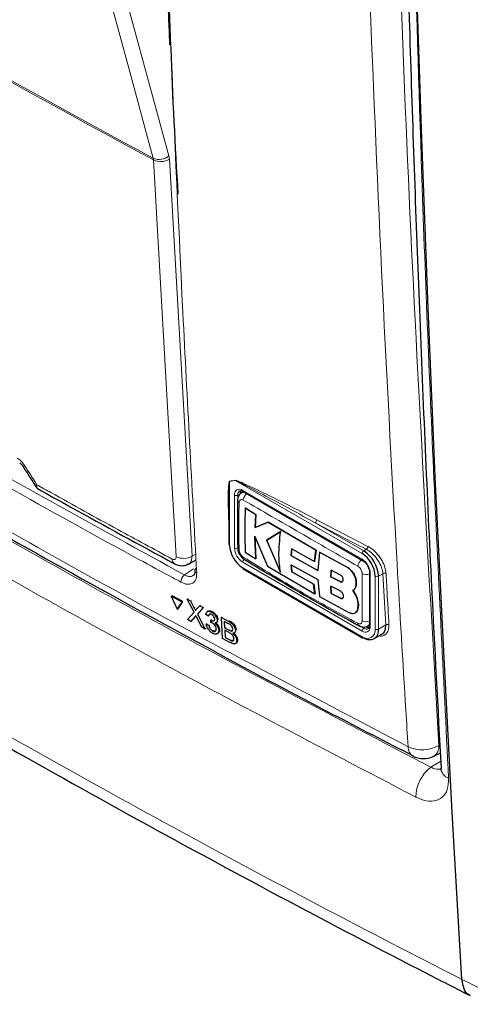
# Paper-space layout 'Blatt4' of a CAD drawing. Header units: millimetres. Extents: x 5 to 418, y 2 to 292.
# Tile 4 of 72: x 87 to 103, y 112 to 146. Entities that reach past the tile are written whole.
import ezdxf

# ---------------------------------------------------------------- set-up
doc = ezdxf.new("R2010")
doc.units = ezdxf.units.MM

psp = doc.layouts.new('Blatt4')

# ---------------------------------------------------------------- linework, layer by layer
at = {"color": 7, "linetype": 'Continuous', "lineweight": 18}
for p, q in [((91.883, 140.794), (91.874, 140.853)), ((92.433, 140.817), (92.415, 140.935)), ((92.433, 140.817), (93.213, 127.087)), ((94.709, 129.704), (94.514, 129.672)), ((94.514, 129.672), (94.514, 127.465)), ((99.096, 127.171), (94.709, 129.704)), ((94.684, 127.367), (94.684, 129.196)), ((94.882, 129.245), (94.797, 129.196)), ((94.797, 129.196), (94.797, 127.367)), ((94.966, 129.359), (99.096, 126.975)), ((97.473, 128.239), (99.153, 127.269)), ((93.213, 127.087), (93.344, 127.158)), ((99.153, 127.269), (99.24, 127.32)), ((99.096, 124.493), (94.966, 126.877)), ((92.952, 126.436), (93.259, 126.651)), ((94.966, 126.681), (99.096, 124.297)), ((98.573, 126.706), (98.575, 126.707)), ((99.379, 126.486), (99.379, 124.657)), ((99.816, 126.477), (99.662, 126.388)), ((99.915, 124.705), (99.816, 126.477)), ((98.336, 126.202), (98.339, 126.203)), ((99.549, 124.559), (99.549, 126.388)), ((99.662, 126.388), (99.662, 124.559)), ((98.345, 125.63), (98.348, 125.632)), ((93.292, 125.287), (93.319, 125.306)), ((93.318, 124.991), (93.344, 125.009)), ((94.481, 124.826), (94.507, 124.845)), ((99.662, 124.559), (99.915, 124.705)), ((94.48, 124.53), (94.507, 124.548)), ((99.055, 124.648), (99.153, 124.591)), ((99.237, 124.64), (99.153, 124.591)), ((94.52, 124.185), (94.546, 124.203)), ((101.477, 119.779), (101.814, 119.987))]:
    psp.add_line(p, q, dxfattribs=at)
at = {"color": 7, "linetype": 'Continuous', "lineweight": 25}
for p, q in [((94.993, 129.314), (94.932, 129.279)), ((94.983, 129.323), (99.113, 126.939)), ((94.49, 128.723), (94.49, 127.498)), ((95.055, 128.749), (95.058, 128.751)), ((95.422, 128.519), (95.055, 128.749)), ((95.058, 128.751), (95.425, 128.521)), ((95.395, 128.075), (95.422, 128.519)), ((95.425, 128.521), (95.398, 128.077)), ((95.422, 128.519), (95.425, 128.521)), ((95.842, 128.259), (95.395, 128.075)), ((95.398, 128.077), (95.845, 128.261)), ((95.842, 128.259), (95.845, 128.261)), ((97.499, 127.288), (95.842, 128.259)), ((95.845, 128.261), (97.502, 127.289)), ((95.387, 127.769), (95.827, 126.738)), ((95.422, 126.99), (95.387, 127.769)), ((95.39, 127.771), (95.424, 126.991)), ((95.395, 128.075), (95.398, 128.077)), ((96.28, 127.937), (95.793, 127.64)), ((95.796, 127.642), (96.283, 127.938)), ((95.793, 127.64), (95.796, 127.642)), ((95.793, 127.64), (96.275, 126.526)), ((96.278, 126.527), (95.796, 127.642)), ((95.055, 127.219), (95.422, 126.99)), ((96.643, 127.1), (96.663, 127.343)), ((96.643, 127.1), (96.646, 127.102)), ((97.561, 126.589), (96.643, 127.1)), ((96.665, 127.344), (96.646, 127.102)), ((96.646, 127.102), (97.564, 126.591)), ((96.663, 127.343), (97.452, 126.898)), ((97.452, 126.898), (97.499, 127.288)), ((97.502, 127.289), (97.455, 126.899)), ((97.499, 127.288), (97.502, 127.289)), ((97.622, 127.219), (97.561, 126.589)), ((97.622, 127.219), (97.625, 127.221)), ((98.573, 126.706), (97.622, 127.219)), ((97.625, 127.221), (98.575, 126.707)), ((93.086, 126.811), (93.354, 126.955)), ((95.422, 126.99), (95.424, 126.991)), ((95.827, 126.738), (97.466, 125.775)), ((96.642, 126.783), (97.56, 126.272)), ((96.662, 126.538), (96.642, 126.783)), ((96.645, 126.784), (96.665, 126.54)), ((97.452, 126.898), (97.455, 126.899)), ((94.983, 126.644), (99.113, 124.261)), ((96.662, 126.538), (96.665, 126.54)), ((97.419, 126.111), (96.662, 126.538)), ((96.665, 126.54), (97.422, 126.112)), ((98.023, 126.595), (98.011, 126.364)), ((98.013, 126.365), (98.026, 126.597)), ((98.345, 126.431), (98.023, 126.595)), ((99.355, 126.518), (99.355, 124.689)), ((97.419, 126.111), (97.422, 126.112)), ((97.466, 125.775), (97.419, 126.111)), ((97.422, 126.112), (97.469, 125.777)), ((97.56, 126.272), (97.621, 125.689)), ((98.011, 126.364), (98.013, 126.365)), ((98.011, 126.364), (98.336, 126.202)), ((98.339, 126.203), (98.013, 126.365)), ((98.893, 126.157), (98.896, 126.158)), ((92.496, 125.694), (92.523, 125.713)), ((92.895, 125.514), (92.523, 125.713)), ((97.466, 125.775), (97.469, 125.777)), ((98.009, 126.042), (98.023, 125.794)), ((98.335, 125.88), (98.009, 126.042)), ((98.026, 125.795), (98.012, 126.044)), ((98.023, 125.794), (98.026, 125.795)), ((98.023, 125.794), (98.345, 125.63)), ((98.348, 125.632), (98.026, 125.795)), ((98.888, 125.708), (98.781, 125.902)), ((98.782, 125.902), (98.784, 125.904)), ((98.783, 125.903), (98.891, 125.709)), ((92.496, 125.694), (92.702, 125.248)), ((92.868, 125.494), (92.496, 125.694)), ((92.702, 125.248), (92.868, 125.494)), ((92.729, 125.267), (92.895, 125.514)), ((92.868, 125.494), (92.895, 125.514)), ((93.05, 125.595), (93.077, 125.614)), ((93.284, 125.145), (93.05, 125.595)), ((93.05, 125.595), (93.164, 125.533)), ((93.164, 125.533), (93.191, 125.552)), ((93.164, 125.533), (93.292, 125.287)), ((93.478, 125.365), (93.504, 125.383)), ((97.621, 125.689), (98.642, 125.139)), ((98.888, 125.708), (98.891, 125.709)), ((92.702, 125.248), (92.729, 125.267)), ((93.057, 124.89), (93.284, 125.145)), ((93.371, 125.244), (93.478, 125.365)), ((93.594, 125.303), (93.399, 125.082)), ((93.399, 125.082), (93.425, 125.101)), ((93.399, 125.082), (93.67, 124.56)), ((93.478, 125.365), (93.594, 125.303)), ((93.594, 125.303), (93.62, 125.321)), ((93.782, 125.012), (93.695, 125.068)), ((93.766, 125.179), (93.736, 125.159)), ((93.882, 125.148), (93.908, 125.166)), ((98.855, 125.121), (98.858, 125.122)), ((98.92, 125.196), (98.923, 125.197)), ((93.173, 124.827), (93.057, 124.89)), ((93.318, 124.991), (93.173, 124.827)), ((93.173, 124.827), (93.2, 124.846)), ((93.556, 124.622), (93.377, 124.966)), ((93.707, 124.729), (93.733, 124.748)), ((93.707, 124.729), (93.792, 124.692)), ((93.782, 125.012), (93.808, 125.031)), ((93.792, 124.692), (93.818, 124.711)), ((93.861, 124.79), (93.865, 124.869)), ((93.865, 124.869), (93.891, 124.887)), ((93.878, 124.861), (93.904, 124.879)), ((94.051, 124.777), (94.08, 124.797)), ((94.084, 124.861), (94.11, 124.879)), ((94.229, 124.961), (94.255, 124.98)), ((94.27, 124.238), (94.229, 124.961)), ((94.229, 124.961), (94.481, 124.826)), ((94.457, 124.758), (94.328, 124.827)), ((94.328, 124.827), (94.341, 124.604)), ((99.292, 124.667), (99.353, 124.702)), ((93.67, 124.56), (93.556, 124.622)), ((93.67, 124.56), (93.696, 124.579)), ((93.926, 124.495), (93.952, 124.513)), ((94.089, 124.397), (94.119, 124.417)), ((94.137, 124.52), (94.163, 124.539)), ((94.341, 124.604), (94.368, 124.623)), ((94.341, 124.604), (94.48, 124.53)), ((94.494, 124.441), (94.346, 124.521)), ((94.346, 124.521), (94.36, 124.27)), ((94.56, 124.495), (94.587, 124.513)), ((94.678, 124.429), (94.708, 124.45)), ((94.714, 124.519), (94.741, 124.538)), ((99.512, 124.229), (99.781, 124.384)), ((94.523, 124.102), (94.27, 124.238)), ((94.36, 124.27), (94.387, 124.289)), ((94.36, 124.27), (94.52, 124.185)), ((94.577, 124.157), (94.604, 124.176)), ((94.715, 124.059), (94.745, 124.08)), ((94.759, 124.176), (94.786, 124.195)), ((101.555, 120.152), (101.8, 120.265)), ((102.551, 112.437), (102.551, 112.437))]:
    psp.add_line(p, q, dxfattribs=at)
at = {"color": 7, "linetype": 'Continuous', "lineweight": 25, "flags": 128}
psp.add_lwpolyline([(102.551, 112.437), (102.214, 118.215), (101.906, 124.013), (101.627, 129.829), (101.379, 135.665), (101.16, 141.519), (100.97, 147.391), (100.81, 153.282), (100.68, 159.191)], dxfattribs=at)
at = {"color": 7, "linetype": 'Continuous', "lineweight": 18, "flags": 128}
for points in [[(88.475, 155.407), (90.44, 148.189), (92.415, 140.935)], [(91.874, 140.853), (91.724, 141.401), (91.128, 143.592), (88.742, 152.356), (87.933, 155.326)], [(92.663, 127.064), (92.627, 127.696), (92.484, 130.224), (91.883, 140.794)]]:
    psp.add_lwpolyline(points, dxfattribs=at)
at = {"color": 7, "linetype": 'Continuous', "lineweight": 18}
for centre, radius, start, end in [((250.132, 435.433), 334.4, 238.25156, 241.75381), ((250.135, 435.364), 334.388, 238.25137, 241.754), ((92.08, 141.323), 0.513, 246.3296, 310.8196), ((92.137, 141.325), 0.589, 244.5161, 300.2409), ((87.319, 130.354), 0.163, 284.6474, 308.0898), ((94.427, 129.636), 0.0945, 22.6547, 26.0853), ((94.622, 129.667), 0.0947, 22.968, 26.4077), ((94.856, 129.224), 0.175, 50.7967, 189.214), ((94.74, 129.305), 0.123, 242.6097, 297.3903), ((94.958, 129.212), 0.162, 127.2774, 185.4814), ((95.005, 129.355), 0.0384, 172.7442, 235.9436), ((95.294, 128.998), 0.308, 125.9035, 175.5826), ((94.886, 129.025), 0.0966, 185.4722, 243.6168), ((97.399, 128.343), 0.127, 305.3773, 359.8199), ((283.511, 483.858), 401.341, 242.38409, 242.66853), ((283.527, 483.889), 401.26, 242.38409, 242.66853), ((99.165, 127.424), 0.128, 305.7475, 359.8464), ((92.916, 127.596), 0.589, 244.5222, 300.2404), ((95.298, 127.395), 0.615, 182.6055, 237.3945), ((94.74, 127.476), 0.123, 242.6097, 297.3903), ((95.288, 127.389), 0.492, 182.6055, 237.3945), ((99.219, 127.166), 0.123, 122.6055, 177.3945), ((92.712, 126.977), 0.187, 177.5069, 235.7509), ((95.089, 126.872), 0.123, 122.6055, 177.3945), ((95.084, 127.044), 0.0977, 176.9635, 235.5577), ((99.271, 126.71), 0.319, 128.0586, 175.907), ((98.765, 126.458), 0.615, 2.6055, 57.3945), ((99.134, 126.971), 0.0383, 172.7016, 236.3692), ((93.143, 126.185), 0.315, 127.3228, 179.8962), ((93.417, 126.6), 0.107, 187.5586, 246.6459), ((99.236, 126.77), 0.32, 244.0544, 291.9319), ((99.395, 126.522), 0.0403, 185.8575, 245.6111), ((99.876, 126.375), 0.118, 65.2349, 120.7657), ((99.605, 126.497), 0.123, 242.6097, 297.3903), ((99.049, 124.754), 0.0966, 176.4645, 234.4831), ((99.229, 125.121), 0.308, 244.3934, 294.19), ((99.975, 124.603), 0.118, 65.253, 120.867), ((99.206, 124.629), 0.175, 230.7967, 9.214), ((99.219, 124.488), 0.123, 122.6055, 177.3945), ((99.273, 124.514), 0.279, 230.7967, 9.214), ((99.245, 124.712), 0.152, 232.5875, 297.5638), ((99.395, 124.693), 0.0402, 185.6948, 245.6253), ((99.605, 124.668), 0.123, 242.6097, 297.3903), ((99.134, 124.292), 0.0384, 172.7442, 235.9436), ((101.044, 120.467), 0.355, 176.4011, 238.8326), ((101.177, 121.568), 1.184, 245.6558, 299.1837), ((101.354, 120.5), 0.402, 299.9621, 4.9775), ((102.244, 118.744), 1.287, 126.5586, 179.9326), ((102.232, 119.789), 0.416, 185.8063, 249.9083)]:
    psp.add_arc(centre, radius, start, end, dxfattribs=at)
at = {"color": 7, "linetype": 'Continuous', "lineweight": 25}
for centre, radius, start, end in [((95.079, 129.253), 0.198, 150.6194, 182.409), ((94.531, 127.502), 0.0402, 185.6948, 245.6253), ((95.496, 127.51), 0.984, 182.6055, 237.3945), ((94.886, 127.385), 0.0971, 183.0553, 243.1911), ((98.566, 126.343), 0.984, 2.6055, 57.3945), ((98.556, 126.337), 1.106, 2.6055, 57.3945), ((93.416, 126.585), 0.104, 117.6139, 179.3631), ((95.005, 126.676), 0.0384, 172.7442, 235.9436), ((99.351, 124.508), 0.314, 230.7967, 9.214), ((99.343, 124.807), 0.198, 237.5906, 269.4202), ((99.129, 124.297), 0.0402, 245.6929, 305.6176), ((101.219, 120.878), 0.8, 242.6929, 294.8105)]:
    psp.add_arc(centre, radius, start, end, dxfattribs=at)
for points, knots in [([(91.847, 162.748), (91.852, 162.491), (91.927, 158.862), (92.115, 152.865), (92.342, 147.154), (92.437, 144.776)], [0, 0, 0, 0, 0.042529, 0.601197, 1, 1, 1, 1]), ([(100.386, 159.584), (100.421, 157.777), (100.517, 152.839), (100.737, 144.844), (101.073, 135.455), (101.431, 127.099), (101.715, 121.829), (101.827, 119.746)], [0, 0, 0, 0, 0.134658, 0.368046, 0.598741, 0.841395, 1, 1, 1, 1]), ([(92.735, 139.606), (92.64, 141.281), (92.541, 143.022), (92.484, 144.789), (92.482, 144.856)], [0, 0, 0, 0, 0.962321, 1, 1, 1, 1]), ([(68.143, 139.054), (68.218, 139.006), (69.839, 137.94), (73.095, 135.9), (77.913, 132.939), (82.825, 130.034), (87.814, 127.178), (92.892, 124.374), (97.24, 122.038), (99.929, 120.655), (100.865, 120.174)], [0, 0, 0, 0, 0.007316, 0.159791, 0.31208, 0.464128, 0.615833, 0.767297, 0.919011, 1, 1, 1, 1]), ([(66.371, 132.99), (67.802, 132.059), (70.855, 130.07), (75.591, 127.112), (80.56, 124.111), (85.571, 121.19), (90.671, 118.319), (95.838, 115.513), (99.906, 113.372), (102.25, 112.177), (102.838, 111.877)], [0, 0, 0, 0, 0.125337, 0.267448, 0.405124, 0.542904, 0.680747, 0.818531, 0.954495, 1, 1, 1, 1]), ([(87.253, 130.31), (87.254, 130.31), (87.256, 130.308), (87.277, 130.294), (87.305, 130.267), (87.336, 130.233), (87.352, 130.207), (87.359, 130.196)], [0, 0, 0, 0, 0.088719, 0.325385, 0.55699, 0.815514, 1, 1, 1, 1]), ([(87.36, 130.197), (87.402, 130.131), (87.559, 129.885), (87.716, 129.639), (87.83, 129.46)], [0, 0, 0, 0, 0.269026, 1, 1, 1, 1]), ([(87.833, 129.461), (87.84, 129.449), (87.85, 129.432), (87.867, 129.426), (87.872, 129.424)], [0, 0, 0, 0, 0.710226, 1, 1, 1, 1]), ([(94.499, 129.546), (94.498, 129.534), (94.496, 129.481), (94.493, 129.358), (94.49, 129.131), (94.489, 128.913), (94.492, 128.764), (94.493, 128.731)], [0, 0, 0, 0, 0.045133, 0.20009, 0.457234, 0.880512, 1, 1, 1, 1]), ([(87.87, 129.422), (88.247, 129.212), (89.814, 128.338), (91.402, 127.476), (92.608, 126.822)], [0, 0, 0, 0, 0.240444, 1, 1, 1, 1]), ([(94.934, 129.274), (94.911, 129.261), (94.86, 129.23), (94.813, 129.147), (94.788, 129.073), (94.793, 129.027), (94.794, 129.016)], [0, 0, 0, 0, 0.25057, 0.570583, 0.893508, 1, 1, 1, 1]), ([(94.863, 129.339), (94.869, 129.343), (94.884, 129.354), (94.927, 129.351), (94.967, 129.331), (94.983, 129.323)], [0, 0, 0, 0, 0.290447, 0.725469, 1, 1, 1, 1]), ([(94.79, 129.017), (94.788, 128.883), (94.778, 128.331), (94.787, 127.79), (94.794, 127.38)], [0, 0, 0, 0, 0.243253, 1, 1, 1, 1]), ([(95.055, 128.749), (95.048, 128.544), (95.029, 128.023), (95.045, 127.523), (95.055, 127.219)], [0, 0, 0, 0, 0.394461, 1, 1, 1, 1]), ([(96.275, 126.526), (96.249, 126.711), (96.19, 127.146), (96.247, 127.649), (96.28, 127.937)], [0, 0, 0, 0, 0.427265, 1, 1, 1, 1]), ([(94.794, 127.376), (94.794, 127.356), (94.792, 127.29), (94.835, 127.176), (94.914, 127.047), (94.992, 126.993), (95.029, 126.967)], [0, 0, 0, 0, 0.127304, 0.412419, 0.716981, 1, 1, 1, 1]), ([(92.61, 126.827), (92.624, 126.817), (92.689, 126.774), (92.824, 126.75), (92.978, 126.756), (93.055, 126.802), (93.082, 126.818)], [0, 0, 0, 0, 0.10436, 0.466054, 0.813221, 1, 1, 1, 1]), ([(95.031, 126.965), (95.384, 126.753), (96.623, 126.009), (97.952, 125.248), (98.937, 124.707), (98.995, 124.675)], [0, 0, 0, 0, 0.272448, 0.957166, 1, 1, 1, 1]), ([(99.113, 126.939), (99.134, 126.924), (99.182, 126.892), (99.254, 126.809), (99.315, 126.704), (99.35, 126.599), (99.354, 126.543), (99.355, 126.518)], [0, 0, 0, 0, 0.178594, 0.391157, 0.611318, 0.832978, 1, 1, 1, 1]), ([(93.311, 126.586), (93.311, 126.584), (93.319, 126.532), (93.3, 126.461), (93.284, 126.426), (93.269, 126.421), (93.265, 126.42)], [0, 0, 0, 0, 0.019853, 0.429805, 0.849694, 1, 1, 1, 1]), ([(98.336, 126.202), (98.348, 126.197), (98.371, 126.188), (98.403, 126.192), (98.428, 126.21), (98.443, 126.239), (98.446, 126.278), (98.437, 126.32), (98.418, 126.363), (98.39, 126.4), (98.364, 126.421), (98.349, 126.43), (98.345, 126.431)], [0, 0, 0, 0, 0.107912, 0.215822, 0.323761, 0.431549, 0.539075, 0.646322, 0.753351, 0.860271, 0.967232, 1, 1, 1, 1]), ([(98.893, 126.157), (98.89, 126.2), (98.884, 126.287), (98.83, 126.429), (98.749, 126.558), (98.658, 126.653), (98.597, 126.691), (98.573, 126.706)], [0, 0, 0, 0, 0.214509, 0.429016, 0.643582, 0.858182, 1, 1, 1, 1]), ([(98.575, 126.707), (98.612, 126.683), (98.686, 126.635), (98.782, 126.518), (98.854, 126.383), (98.892, 126.258), (98.894, 126.187), (98.896, 126.158)], [0, 0, 0, 0, 0.214477, 0.42895, 0.643502, 0.858104, 1, 1, 1, 1]), ([(98.414, 126.2), (98.413, 126.2), (98.406, 126.193), (98.384, 126.191), (98.358, 126.195), (98.342, 126.202), (98.339, 126.203)], [0, 0, 0, 0, 0.001594, 0.431502, 0.862221, 1, 1, 1, 1]), ([(98.781, 125.902), (98.807, 125.923), (98.861, 125.966), (98.892, 126.063), (98.892, 126.132), (98.893, 126.157)], [0, 0, 0, 0, 0.392094, 0.784219, 1, 1, 1, 1]), ([(98.896, 126.158), (98.893, 126.114), (98.889, 126.027), (98.842, 125.944), (98.799, 125.914), (98.783, 125.903)], [0, 0, 0, 0, 0.391291, 0.782566, 1, 1, 1, 1]), ([(98.345, 125.63), (98.358, 125.625), (98.385, 125.614), (98.419, 125.618), (98.444, 125.636), (98.458, 125.667), (98.459, 125.709), (98.446, 125.756), (98.422, 125.803), (98.388, 125.844), (98.357, 125.869), (98.339, 125.878), (98.335, 125.88)], [0, 0, 0, 0, 0.107231, 0.21447, 0.32152, 0.428467, 0.535455, 0.642599, 0.74998, 0.857627, 0.96549, 1, 1, 1, 1]), ([(98.43, 125.626), (98.429, 125.626), (98.422, 125.618), (98.398, 125.617), (98.369, 125.622), (98.352, 125.63), (98.348, 125.632)], [0, 0, 0, 0, 0.012534, 0.440499, 0.868654, 1, 1, 1, 1]), ([(98.92, 125.196), (98.937, 125.242), (98.972, 125.335), (98.96, 125.52), (98.911, 125.646), (98.888, 125.708)], [0, 0, 0, 0, 0.340601, 0.681211, 1, 1, 1, 1]), ([(98.891, 125.709), (98.916, 125.644), (98.965, 125.512), (98.974, 125.329), (98.939, 125.24), (98.923, 125.197)], [0, 0, 0, 0, 0.3406787, 0.6813735, 1, 1, 1, 1]), ([(93.292, 125.287), (93.301, 125.271), (93.312, 125.248), (93.326, 125.218), (93.33, 125.206), (93.331, 125.199)], [0, 0, 0, 0, 0.561277, 0.781763, 1, 1, 1, 1]), ([(93.331, 125.199), (93.339, 125.208), (93.352, 125.223), (93.365, 125.238), (93.371, 125.244)], [0, 0, 0, 0, 0.56, 1, 1, 1, 1]), ([(93.695, 125.068), (93.7, 125.093), (93.71, 125.142), (93.758, 125.177), (93.819, 125.177), (93.861, 125.158), (93.882, 125.148)], [0, 0, 0, 0, 0.280253, 0.559523, 0.779592, 1, 1, 1, 1]), ([(93.77, 125.175), (93.777, 125.182), (93.796, 125.199), (93.846, 125.195), (93.888, 125.176), (93.909, 125.167)], [0, 0, 0, 0, 0.221141, 0.610272, 1, 1, 1, 1]), ([(93.889, 125.063), (93.873, 125.07), (93.842, 125.084), (93.806, 125.075), (93.788, 125.047), (93.784, 125.024), (93.782, 125.012)], [0, 0, 0, 0, 0.280001, 0.559131, 0.77932, 1, 1, 1, 1]), ([(93.882, 125.148), (93.909, 125.131), (93.962, 125.096), (94.03, 125.017), (94.073, 124.933), (94.08, 124.885), (94.084, 124.861)], [0, 0, 0, 0, 0.280184, 0.559855, 0.78, 1, 1, 1, 1]), ([(93.998, 124.904), (93.995, 124.921), (93.99, 124.955), (93.959, 125.005), (93.924, 125.042), (93.901, 125.056), (93.889, 125.063)], [0, 0, 0, 0, 0.27946, 0.558952, 0.779255, 1, 1, 1, 1]), ([(93.909, 125.167), (93.936, 125.15), (93.989, 125.115), (94.057, 125.036), (94.1, 124.952), (94.107, 124.904), (94.111, 124.88)], [0, 0, 0, 0, 0.280184, 0.559855, 0.78, 1, 1, 1, 1]), ([(98.642, 125.139), (98.676, 125.124), (98.745, 125.094), (98.834, 125.103), (98.892, 125.142), (98.913, 125.182), (98.92, 125.196)], [0, 0, 0, 0, 0.284973, 0.569944, 0.854959, 1, 1, 1, 1]), ([(98.923, 125.197), (98.909, 125.169), (98.893, 125.137), (98.861, 125.127), (98.857, 125.126)], [0, 0, 0, 0, 0.84971, 1, 1, 1, 1]), ([(93.347, 125.024), (93.341, 125.018), (93.332, 125.007), (93.322, 124.996), (93.318, 124.991)], [0, 0, 0, 0, 0.560002, 1, 1, 1, 1]), ([(93.377, 124.966), (93.371, 124.976), (93.361, 124.996), (93.351, 125.015), (93.347, 125.024)], [0, 0, 0, 0, 0.56, 1, 1, 1, 1]), ([(93.928, 124.413), (93.898, 124.431), (93.839, 124.469), (93.768, 124.559), (93.722, 124.65), (93.712, 124.703), (93.707, 124.729)], [0, 0, 0, 0, 0.279911, 0.559249, 0.779476, 1, 1, 1, 1]), ([(93.792, 124.692), (93.798, 124.671), (93.809, 124.629), (93.84, 124.567), (93.883, 124.52), (93.912, 124.503), (93.926, 124.495)], [0, 0, 0, 0, 0.280881, 0.560073, 0.779653, 1, 1, 1, 1]), ([(93.916, 124.77), (93.906, 124.775), (93.887, 124.784), (93.869, 124.788), (93.861, 124.79)], [0, 0, 0, 0, 0.5597721, 1, 1, 1, 1]), ([(93.865, 124.869), (93.868, 124.867), (93.872, 124.865), (93.876, 124.862), (93.878, 124.861)], [0, 0, 0, 0, 0.560003, 1, 1, 1, 1]), ([(93.878, 124.861), (93.895, 124.854), (93.929, 124.839), (93.971, 124.838), (93.997, 124.862), (93.997, 124.89), (93.998, 124.904)], [0, 0, 0, 0, 0.28068, 0.560951, 0.780057, 1, 1, 1, 1]), ([(94.05, 124.568), (94.047, 124.589), (94.041, 124.631), (94.005, 124.694), (93.961, 124.743), (93.931, 124.761), (93.916, 124.77)], [0, 0, 0, 0, 0.279747, 0.559171, 0.779444, 1, 1, 1, 1]), ([(94.084, 124.861), (94.083, 124.845), (94.082, 124.812), (94.056, 124.772), (94.021, 124.769), (94, 124.767)], [0, 0, 0, 0, 0.280496, 0.561003, 1, 1, 1, 1]), ([(94, 124.767), (94.021, 124.749), (94.062, 124.713), (94.107, 124.642), (94.131, 124.576), (94.135, 124.539), (94.137, 124.52)], [0, 0, 0, 0, 0.279807, 0.559185, 0.779408, 1, 1, 1, 1]), ([(94.054, 124.76), (94.066, 124.75), (94.097, 124.721), (94.134, 124.661), (94.158, 124.595), (94.162, 124.558), (94.164, 124.539)], [0, 0, 0, 0, 0.1762557, 0.4958037, 0.7476908, 1, 1, 1, 1]), ([(94.62, 124.561), (94.617, 124.581), (94.612, 124.613), (94.589, 124.657), (94.542, 124.716), (94.494, 124.739), (94.457, 124.758)], [0, 0, 0, 0, 0.249512, 0.375019, 0.500244, 1, 1, 1, 1]), ([(94.481, 124.826), (94.511, 124.809), (94.57, 124.775), (94.65, 124.693), (94.701, 124.599), (94.71, 124.545), (94.714, 124.519)], [0, 0, 0, 0, 0.281116, 0.560026, 0.780112, 1, 1, 1, 1]), ([(94.508, 124.845), (94.538, 124.828), (94.597, 124.794), (94.678, 124.712), (94.728, 124.618), (94.737, 124.564), (94.741, 124.538)], [0, 0, 0, 0, 0.281116, 0.560026, 0.780112, 1, 1, 1, 1]), ([(99.777, 124.392), (99.791, 124.397), (99.85, 124.42), (99.907, 124.525), (99.912, 124.645), (99.915, 124.705)], [0, 0, 0, 0, 0.141527, 0.570733, 1, 1, 1, 1]), ([(93.926, 124.495), (93.946, 124.486), (93.985, 124.468), (94.028, 124.484), (94.05, 124.519), (94.05, 124.551), (94.05, 124.568)], [0, 0, 0, 0, 0.279883, 0.558993, 0.779319, 1, 1, 1, 1]), ([(94.137, 124.52), (94.135, 124.488), (94.131, 124.423), (94.074, 124.381), (94.003, 124.378), (93.953, 124.401), (93.928, 124.413)], [0, 0, 0, 0, 0.279401, 0.559064, 0.779378, 1, 1, 1, 1]), ([(93.953, 124.514), (93.973, 124.504), (94.011, 124.487), (94.036, 124.5), (94.048, 124.507)], [0, 0, 0, 0, 0.542426, 1, 1, 1, 1]), ([(94.164, 124.539), (94.163, 124.506), (94.162, 124.451), (94.128, 124.431), (94.116, 124.423)], [0, 0, 0, 0, 0.627082, 1, 1, 1, 1]), ([(94.48, 124.53), (94.495, 124.521), (94.522, 124.507), (94.549, 124.498), (94.56, 124.495)], [0, 0, 0, 0, 0.560393, 1, 1, 1, 1]), ([(94.664, 124.228), (94.661, 124.25), (94.656, 124.283), (94.632, 124.329), (94.584, 124.392), (94.534, 124.419), (94.494, 124.441)], [0, 0, 0, 0, 0.2498018, 0.3755461, 0.5011539, 1, 1, 1, 1]), ([(94.56, 124.495), (94.571, 124.494), (94.592, 124.491), (94.618, 124.511), (94.619, 124.542), (94.62, 124.561)], [0, 0, 0, 0, 0.2808695, 0.5610626, 1, 1, 1, 1]), ([(94.588, 124.514), (94.599, 124.512), (94.614, 124.509), (94.624, 124.518), (94.627, 124.521)], [0, 0, 0, 0, 0.6925284, 1, 1, 1, 1]), ([(94.714, 124.519), (94.713, 124.501), (94.712, 124.466), (94.683, 124.423), (94.645, 124.42), (94.622, 124.417)], [0, 0, 0, 0, 0.280336, 0.5608, 1, 1, 1, 1]), ([(94.622, 124.417), (94.642, 124.399), (94.682, 124.363), (94.726, 124.295), (94.753, 124.23), (94.757, 124.194), (94.759, 124.176)], [0, 0, 0, 0, 0.280211, 0.55967, 0.779709, 1, 1, 1, 1]), ([(94.678, 124.407), (94.688, 124.398), (94.718, 124.37), (94.753, 124.314), (94.78, 124.249), (94.784, 124.213), (94.786, 124.195)], [0, 0, 0, 0, 0.16189, 0.487287, 0.743497, 1, 1, 1, 1]), ([(98.995, 124.68), (99.014, 124.668), (99.066, 124.636), (99.161, 124.626), (99.246, 124.638), (99.282, 124.664), (99.29, 124.67)], [0, 0, 0, 0, 0.210984, 0.572295, 0.906716, 1, 1, 1, 1]), ([(99.355, 124.689), (99.353, 124.667), (99.349, 124.619), (99.331, 124.586), (99.317, 124.581), (99.312, 124.579)], [0, 0, 0, 0, 0.370052, 0.797059, 1, 1, 1, 1]), ([(94.52, 124.185), (94.53, 124.179), (94.55, 124.168), (94.569, 124.16), (94.577, 124.157)], [0, 0, 0, 0, 0.560099, 1, 1, 1, 1]), ([(94.759, 124.176), (94.758, 124.153), (94.757, 124.108), (94.728, 124.061), (94.653, 124.037), (94.577, 124.075), (94.523, 124.102)], [0, 0, 0, 0, 0.187143, 0.374319, 0.560786, 1, 1, 1, 1]), ([(94.577, 124.157), (94.592, 124.153), (94.621, 124.145), (94.65, 124.161), (94.664, 124.191), (94.664, 124.216), (94.664, 124.228)], [0, 0, 0, 0, 0.28029, 0.559018, 0.779402, 1, 1, 1, 1]), ([(94.604, 124.176), (94.619, 124.171), (94.644, 124.164), (94.659, 124.175), (94.665, 124.179)], [0, 0, 0, 0, 0.618149, 1, 1, 1, 1]), ([(94.786, 124.195), (94.785, 124.173), (94.783, 124.128), (94.766, 124.089), (94.747, 124.083), (94.744, 124.083)], [0, 0, 0, 0, 0.467062, 0.934208, 1, 1, 1, 1]), ([(101.816, 119.746), (101.816, 119.712), (101.815, 119.655), (101.817, 119.664), (101.817, 119.667)], [0, 0, 0, 0, 0.607645, 1, 1, 1, 1]), ([(102.846, 111.885), (102.826, 111.89), (102.724, 111.915), (102.605, 112.096), (102.569, 112.323), (102.551, 112.437)], [0, 0, 0, 0, 0.10434, 0.55217, 1, 1, 1, 1])]:
    psp.add_open_spline(points, degree=3, knots=knots, dxfattribs=at)
at = {"color": 7, "linetype": 'Continuous', "lineweight": 18}
for points, knots in [([(91.904, 162.66), (91.907, 162.553), (91.92, 162.016), (91.977, 159.765), (92.231, 150.776), (92.679, 139.239), (93.211, 129.503), (93.375, 126.502)], [0, 0, 0, 0, 0.008809, 0.044043, 0.184982, 0.748766, 1, 1, 1, 1]), ([(100.689, 120.49), (100.662, 120.91), (100.529, 123.014), (100.001, 131.866), (99.385, 144.582), (99.063, 155.72), (98.939, 159.995)], [0, 0, 0, 0, 0.032288, 0.161438, 0.678067, 1, 1, 1, 1]), ([(100.006, 160.015), (100.205, 153.384), (100.604, 140.118), (101.371, 127.063), (101.755, 120.535)], [0, 0, 0, 0, 0.4999, 1, 1, 1, 1]), ([(100.647, 159.208), (100.791, 153.071), (101.021, 143.313), (101.547, 130.071), (101.908, 122.956), (102.089, 119.398)], [0, 0, 0, 0, 0.458837, 0.729403, 1, 1, 1, 1]), ([(67.976, 139.374), (68.331, 139.146), (70.105, 138.003), (74.777, 135.056), (82.157, 130.615), (91.261, 125.444), (97.558, 122.135), (100.689, 120.49)], [0, 0, 0, 0, 0.0345662, 0.1728355, 0.4495496, 0.7262636, 1, 1, 1, 1]), ([(68.315, 138.923), (70.543, 137.495), (74.998, 134.638), (82.727, 129.996), (91.487, 124.997), (98.147, 121.518), (101.477, 119.779)], [0, 0, 0, 0, 0.212593, 0.425319, 0.712659, 1, 1, 1, 1]), ([(100.957, 118.746), (97.62, 120.489), (90.946, 123.975), (82.17, 128.983), (74.426, 133.634), (69.962, 136.496), (67.729, 137.928)], [0, 0, 0, 0, 0.287342, 0.574681, 0.787274, 1, 1, 1, 1]), ([(75.105, 136.739), (78.007, 134.975), (83.814, 131.444), (89.905, 128.106), (92.952, 126.436)], [0, 0, 0, 0, 0.499744, 1, 1, 1, 1]), ([(92.828, 126.186), (92.731, 126.238), (92.245, 126.5), (90.208, 127.604), (86.265, 129.791), (80.776, 132.951), (76.906, 135.313), (74.972, 136.494)], [0, 0, 0, 0, 0.015838, 0.079188, 0.332598, 0.666299, 1, 1, 1, 1]), ([(66.09, 133.553), (67.126, 132.876), (70.404, 130.735), (76.06, 127.196), (83.915, 122.511), (92.709, 117.566), (99.276, 114.107), (102.551, 112.437), (102.551, 112.437)], [0, 0, 0, 0, 0.090904, 0.287666, 0.484428, 0.746618, 1, 1, 1, 1, 1]), ([(87.169, 130.474), (87.208, 130.448), (87.286, 130.397), (87.369, 130.301), (87.409, 130.241), (87.419, 130.226)], [0, 0, 0, 0, 0.428233, 0.856338, 1, 1, 1, 1]), ([(87.419, 130.226), (87.562, 130.002), (87.706, 129.776), (87.851, 129.551), (87.851, 129.55)], [0, 0, 0, 0, 0.996046, 1, 1, 1, 1]), ([(87.851, 129.55), (87.851, 129.549), (87.85, 129.548), (87.848, 129.544), (87.843, 129.535), (87.833, 129.511), (87.822, 129.48), (87.831, 129.469), (87.836, 129.463)], [0, 0, 0, 0, 0.0118657, 0.0363019, 0.0924861, 0.2369692, 0.6351792, 1, 1, 1, 1]), ([(87.851, 129.55), (87.851, 129.549), (87.85, 129.547), (87.849, 129.543), (87.846, 129.532), (87.84, 129.504), (87.838, 129.455), (87.858, 129.435), (87.87, 129.422)], [0, 0, 0, 0, 0.00947, 0.02898, 0.07383, 0.189166, 0.507065, 1, 1, 1, 1]), ([(87.851, 129.55), (88.011, 129.461), (88.938, 128.943), (90.492, 128.086), (91.898, 127.324), (92.525, 126.985)], [0, 0, 0, 0, 0.10352, 0.599934, 1, 1, 1, 1]), ([(94.49, 128.116), (94.48, 128.37), (94.465, 128.738), (94.464, 129.166), (94.469, 129.384), (94.476, 129.514), (94.484, 129.59), (94.492, 129.638), (94.499, 129.666), (94.508, 129.677), (94.511, 129.677), (94.512, 129.677)], [0, 0, 0, 0, 0.4704847, 0.6829675, 0.8122377, 0.8903355, 0.9372141, 0.9651786, 0.9932681, 0.9983994, 1, 1, 1, 1]), ([(94.514, 129.672), (94.514, 129.672), (94.512, 129.67), (94.507, 129.656), (94.504, 129.626), (94.501, 129.586), (94.5, 129.558), (94.499, 129.546)], [0, 0, 0, 0, 0.01396, 0.065643, 0.386149, 0.715033, 1, 1, 1, 1]), ([(94.512, 129.677), (94.543, 129.682), (94.608, 129.693), (94.673, 129.704), (94.706, 129.709)], [0, 0, 0, 0, 0.488773, 1, 1, 1, 1]), ([(94.706, 129.709), (94.726, 129.705), (94.809, 129.689), (95.173, 129.518), (96.086, 129.092), (96.944, 128.646), (97.526, 128.343)], [0, 0, 0, 0, 0.021746, 0.094659, 0.385877, 1, 1, 1, 1]), ([(97.473, 128.239), (96.904, 128.551), (96.066, 129.011), (95.167, 129.478), (94.812, 129.664), (94.728, 129.697), (94.709, 129.704)], [0, 0, 0, 0, 0.614896, 0.90624, 0.97887, 1, 1, 1, 1]), ([(94.934, 129.274), (94.941, 129.28), (94.967, 129.301), (95.005, 129.297), (95.033, 129.294)], [0, 0, 0, 0, 0.262062, 1, 1, 1, 1]), ([(94.843, 128.938), (94.837, 128.725), (94.821, 128.179), (94.834, 127.632), (94.843, 127.298)], [0, 0, 0, 0, 0.389865, 1, 1, 1, 1]), ([(94.987, 129.022), (94.971, 129.029), (94.94, 129.043), (94.897, 129.039), (94.864, 129.016), (94.846, 128.98), (94.844, 128.95), (94.843, 128.938)], [0, 0, 0, 0, 0.2133956, 0.4285916, 0.6443189, 0.8592682, 1, 1, 1, 1]), ([(98.952, 126.732), (98.282, 127.122), (96.942, 127.901), (95.639, 128.648), (94.987, 129.022)], [0, 0, 0, 0, 0.499896, 1, 1, 1, 1]), ([(96.816, 128.265), (96.907, 128.21), (97.089, 128.102), (97.276, 127.997), (97.37, 127.945)], [0, 0, 0, 0, 0.499979, 1, 1, 1, 1]), ([(99.294, 127.424), (99.361, 127.382), (99.496, 127.298), (99.681, 127.097), (99.825, 126.866), (99.906, 126.651), (99.92, 126.53), (99.925, 126.482)], [0, 0, 0, 0, 0.214859, 0.429705, 0.645015, 0.860585, 1, 1, 1, 1]), ([(93.213, 127.087), (93.208, 127.036), (93.199, 126.933), (93.147, 126.842), (93.096, 126.823), (93.082, 126.818)], [0, 0, 0, 0, 0.419306, 0.839213, 1, 1, 1, 1]), ([(94.843, 127.298), (94.845, 127.279), (94.849, 127.24), (94.874, 127.176), (94.911, 127.118), (94.951, 127.074), (94.977, 127.056), (94.987, 127.049)], [0, 0, 0, 0, 0.213847, 0.429203, 0.644917, 0.859644, 1, 1, 1, 1]), ([(99.816, 126.477), (99.811, 126.519), (99.798, 126.628), (99.723, 126.82), (99.592, 127.027), (99.424, 127.208), (99.302, 127.283), (99.24, 127.32)], [0, 0, 0, 0, 0.139387, 0.354958, 0.570297, 0.785163, 1, 1, 1, 1]), ([(92.525, 126.985), (92.536, 126.98), (92.563, 126.967), (92.603, 126.964), (92.639, 126.98), (92.661, 127.014), (92.662, 127.047), (92.663, 127.064)], [0, 0, 0, 0, 0.142449, 0.356185, 0.570421, 0.785249, 1, 1, 1, 1]), ([(94.987, 127.049), (95.638, 126.649), (96.942, 125.849), (98.282, 125.123), (98.952, 124.76)], [0, 0, 0, 0, 0.499895, 1, 1, 1, 1]), ([(93.375, 126.502), (93.373, 126.435), (93.368, 126.3), (93.278, 126.165), (93.138, 126.102), (92.978, 126.115), (92.87, 126.166), (92.828, 126.186)], [0, 0, 0, 0, 0.214932, 0.429877, 0.644876, 0.859886, 1, 1, 1, 1]), ([(92.952, 126.436), (92.984, 126.422), (93.065, 126.384), (93.179, 126.372), (93.238, 126.406), (93.264, 126.422)], [0, 0, 0, 0, 0.266618, 0.675803, 1, 1, 1, 1]), ([(99.096, 126.483), (99.095, 126.502), (99.091, 126.542), (99.067, 126.606), (99.03, 126.664), (98.99, 126.708), (98.963, 126.725), (98.952, 126.732)], [0, 0, 0, 0, 0.213843, 0.4292, 0.644916, 0.859644, 1, 1, 1, 1]), ([(99.096, 124.843), (99.097, 125.053), (99.097, 125.59), (99.097, 126.145), (99.096, 126.483)], [0, 0, 0, 0, 0.389866, 1, 1, 1, 1]), ([(99.925, 126.482), (99.928, 126.44), (99.939, 126.23), (99.972, 125.639), (100.003, 125.09), (100.024, 124.71)], [0, 0, 0, 0, 0.071295, 0.356473, 1, 1, 1, 1]), ([(98.952, 124.76), (98.968, 124.753), (99.001, 124.739), (99.044, 124.743), (99.076, 124.766), (99.094, 124.802), (99.095, 124.831), (99.096, 124.843)], [0, 0, 0, 0, 0.213395, 0.42859, 0.644316, 0.859265, 1, 1, 1, 1]), ([(99.355, 124.756), (99.349, 124.736), (99.336, 124.696), (99.305, 124.679), (99.289, 124.671)], [0, 0, 0, 0, 0.501492, 1, 1, 1, 1]), ([(100.024, 124.71), (100.022, 124.643), (100.017, 124.507), (99.924, 124.374), (99.807, 124.309), (99.713, 124.322), (99.681, 124.326)], [0, 0, 0, 0, 0.284595, 0.569208, 0.853206, 1, 1, 1, 1]), ([(101.477, 119.779), (101.523, 119.761), (101.636, 119.716), (101.758, 119.697), (101.81, 119.723), (101.816, 119.726)], [0, 0, 0, 0, 0.371268, 0.930192, 1, 1, 1, 1]), ([(102.089, 119.398), (102.083, 119.263), (102.072, 118.992), (101.886, 118.718), (101.597, 118.588), (101.267, 118.608), (101.045, 118.707), (100.957, 118.746)], [0, 0, 0, 0, 0.214439, 0.428949, 0.643338, 0.857735, 1, 1, 1, 1]), ([(102.551, 112.437), (102.551, 112.437), (104.708, 111.383), (108.96, 109.214), (114.59, 106.092), (119.534, 103.141), (122.97, 100.962), (124.912, 99.666), (125.46, 99.3)], [0, 0, 0, 0, 0.000001, 0.261989, 0.525925, 0.724078, 0.922232, 1, 1, 1, 1])]:
    psp.add_open_spline(points, degree=3, knots=knots, dxfattribs=at)

doc.saveas('drawing.dxf')
